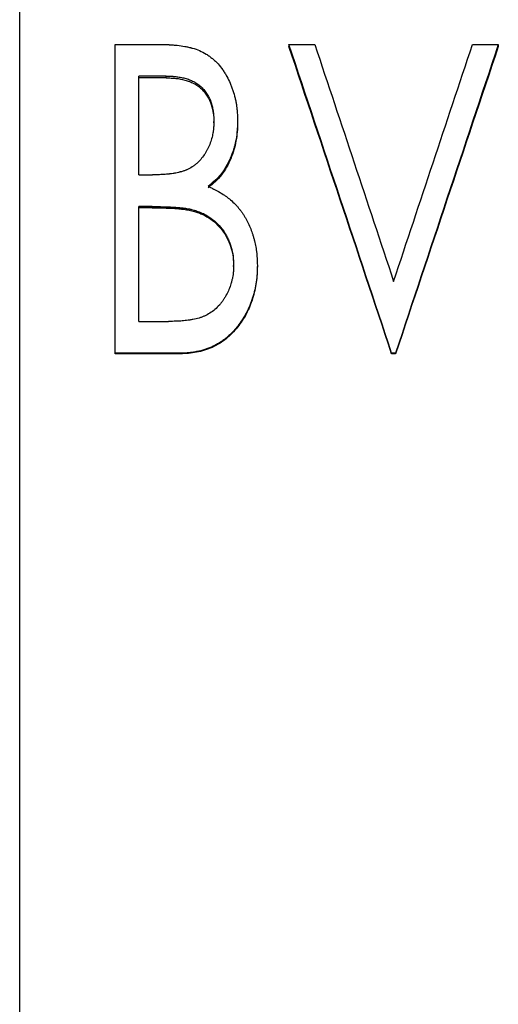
# Model space of a CAD drawing. Header units: millimetres. Extents: x -172 to 480, y -114 to 210.
# Tile 3 of 17: x -43 to -29, y -15 to 14. Entities that reach past the tile are written whole.
import ezdxf

# ---------------------------------------------------------------- set-up
doc = ezdxf.new("R2010")
doc.units = ezdxf.units.MM

msp = doc.modelspace()

# ---------------------------------------------------------------- linework, layer by layer
at = {"color": 1, "linetype": 'Continuous', "lineweight": 25}
msp.add_line((-43, -114), (-43, 114), dxfattribs=at)
at = {"color": 7, "linetype": 'Continuous', "lineweight": 25}
for p, q in [((-40.212, 13.029), (-38.85, 13.029)), ((-40.212, 3.999), (-40.212, 13.029)), ((-35.135, 13.029), (-34.381, 13.029)), ((-35.135, 13.029), (-35.135, 12.972)), ((-29.773, 13.029), (-29.019, 13.029)), ((-29.019, 13.029), (-29.019, 12.972)), ((-38.717, 12.107), (-39.519, 12.107)), ((-39.519, 9.223), (-39.519, 12.107)), ((-38.717, 12.054), (-38.717, 12.107)), ((-38.717, 12.054), (-39.519, 12.054)), ((-37.327, 10.738), (-37.327, 10.785)), ((-36.635, 10.801), (-36.635, 10.754)), ((-39.519, 9.223), (-39.123, 9.223)), ((-39.128, 8.298), (-39.519, 8.298)), ((-39.519, 4.943), (-39.519, 8.298)), ((-39.128, 8.262), (-39.519, 8.262)), ((-39.128, 8.262), (-39.128, 8.298)), ((-37.897, 8.156), (-37.897, 8.192)), ((-36.75, 6.551), (-36.75, 6.58)), ((-36.058, 6.58), (-36.058, 6.551)), ((-39.519, 4.943), (-38.656, 4.943)), ((-38.306, 4.017), (-40.212, 4.017)), ((-38.306, 3.999), (-40.212, 3.999)), ((-38.306, 4.017), (-38.306, 3.999)), ((-32.019, 4.017), (-32.135, 4.017)), ((-32.135, 4.017), (-32.135, 3.999)), ((-32.019, 3.999), (-32.135, 3.999)), ((-32.019, 4.017), (-32.019, 3.999))]:
    msp.add_line(p, q, dxfattribs=at)
for points, knots in [([(-38.85, 13.029), (-38.801, 13.028), (-38.758, 13.028), (-38.701, 13.027), (-38.684, 13.026), (-38.661, 13.025), (-38.653, 13.025), (-38.642, 13.025), (-38.639, 13.025), (-38.634, 13.024), (-38.632, 13.024), (-38.629, 13.024), (-38.628, 13.024), (-38.591, 13.022), (-38.555, 13.02), (-38.499, 13.016), (-38.48, 13.014), (-38.441, 13.011), (-38.421, 13.009), (-38.325, 12.999), (-38.25, 12.988), (-38.14, 12.967), (-38.104, 12.96), (-38.05, 12.948), (-38.032, 12.943), (-38.005, 12.937), (-37.996, 12.934), (-37.983, 12.931), (-37.979, 12.93), (-37.97, 12.927), (-37.966, 12.926), (-37.881, 12.903), (-37.81, 12.879), (-37.682, 12.824), (-37.618, 12.791), (-37.536, 12.74), (-37.52, 12.729), (-37.487, 12.707), (-37.472, 12.696), (-37.426, 12.664), (-37.397, 12.641), (-37.34, 12.593), (-37.312, 12.568), (-37.271, 12.529), (-37.258, 12.516), (-37.232, 12.489), (-37.218, 12.475), (-37.158, 12.409), (-37.113, 12.352), (-37.048, 12.261), (-37.028, 12.229), (-36.997, 12.18), (-36.987, 12.164), (-36.973, 12.139), (-36.968, 12.13), (-36.958, 12.113), (-36.953, 12.104), (-36.914, 12.033), (-36.882, 11.967), (-36.837, 11.864), (-36.823, 11.829), (-36.796, 11.758), (-36.783, 11.721), (-36.746, 11.612), (-36.725, 11.539), (-36.699, 11.43), (-36.691, 11.394), (-36.681, 11.34), (-36.678, 11.321), (-36.672, 11.285), (-36.669, 11.266), (-36.661, 11.214), (-36.657, 11.178), (-36.651, 11.122), (-36.649, 11.103), (-36.647, 11.074), (-36.646, 11.064), (-36.645, 11.05), (-36.645, 11.045), (-36.645, 11.038), (-36.644, 11.035), (-36.644, 11.03), (-36.644, 11.027), (-36.641, 10.976), (-36.638, 10.901), (-36.635, 10.801)], [0, 0, 0, 0, 0.03125, 0.03125, 0.046875, 0.046875, 0.054688, 0.054688, 0.058594, 0.058594, 0.060547, 0.060547, 0.0625, 0.0625, 0.09375, 0.09375, 0.109375, 0.109375, 0.125, 0.125, 0.1875, 0.1875, 0.21875, 0.21875, 0.234375, 0.234375, 0.242188, 0.242188, 0.246094, 0.246094, 0.25, 0.25, 0.3125, 0.3125, 0.375, 0.375, 0.390625, 0.390625, 0.40625, 0.40625, 0.4375, 0.4375, 0.46875, 0.46875, 0.484375, 0.484375, 0.5, 0.5, 0.5625, 0.5625, 0.59375, 0.59375, 0.609375, 0.609375, 0.617188, 0.617188, 0.625, 0.625, 0.6875, 0.6875, 0.71875, 0.71875, 0.75, 0.75, 0.8125, 0.8125, 0.84375, 0.84375, 0.859375, 0.859375, 0.875, 0.875, 0.90625, 0.90625, 0.921875, 0.921875, 0.929688, 0.929688, 0.933594, 0.933594, 0.935547, 0.935547, 0.9375, 0.9375, 1, 1, 1, 1]), ([(-38.717, 12.107), (-38.656, 12.106), (-38.61, 12.105), (-38.579, 12.104), (-38.577, 12.104), (-38.574, 12.103), (-38.572, 12.103), (-38.567, 12.103), (-38.564, 12.103), (-38.555, 12.103), (-38.55, 12.102), (-38.532, 12.101), (-38.52, 12.1), (-38.486, 12.098), (-38.464, 12.096), (-38.4, 12.089), (-38.355, 12.082), (-38.265, 12.066), (-38.22, 12.055), (-38.126, 12.031), (-38.083, 12.018), (-38, 11.985), (-37.958, 11.966), (-37.907, 11.94), (-37.896, 11.934), (-37.875, 11.923), (-37.865, 11.917), (-37.835, 11.899), (-37.816, 11.886), (-37.76, 11.847), (-37.725, 11.818), (-37.662, 11.757), (-37.631, 11.723), (-37.574, 11.652), (-37.547, 11.614), (-37.51, 11.554), (-37.499, 11.535), (-37.477, 11.495), (-37.467, 11.475), (-37.438, 11.413), (-37.421, 11.37), (-37.405, 11.32), (-37.403, 11.316), (-37.4, 11.306), (-37.398, 11.301), (-37.394, 11.286), (-37.391, 11.275), (-37.382, 11.244), (-37.377, 11.222), (-37.362, 11.155), (-37.353, 11.108), (-37.342, 11.034), (-37.339, 11.011), (-37.335, 10.965), (-37.333, 10.943), (-37.331, 10.919), (-37.331, 10.918), (-37.331, 10.914), (-37.331, 10.912), (-37.331, 10.906), (-37.33, 10.901), (-37.33, 10.887), (-37.329, 10.876), (-37.328, 10.842), (-37.328, 10.815), (-37.327, 10.785)], [0, 0, 0, 0, 0.0625, 0.0625, 0.064453, 0.064453, 0.066406, 0.066406, 0.070312, 0.070312, 0.078125, 0.078125, 0.09375, 0.09375, 0.125, 0.125, 0.1875, 0.1875, 0.25, 0.25, 0.3125, 0.3125, 0.375, 0.375, 0.390625, 0.390625, 0.40625, 0.40625, 0.4375, 0.4375, 0.5, 0.5, 0.5625, 0.5625, 0.625, 0.625, 0.65625, 0.65625, 0.6875, 0.6875, 0.75, 0.75, 0.757812, 0.757812, 0.765625, 0.765625, 0.78125, 0.78125, 0.8125, 0.8125, 0.875, 0.875, 0.90625, 0.90625, 0.9375, 0.9375, 0.941406, 0.941406, 0.945312, 0.945312, 0.953125, 0.953125, 0.96875, 0.96875, 1, 1, 1, 1]), ([(-38.717, 12.054), (-38.671, 12.054), (-38.58, 12.052), (-38.397, 12.039), (-38.216, 12.006), (-38.041, 11.952), (-37.915, 11.895), (-37.796, 11.826), (-37.691, 11.738), (-37.6, 11.637), (-37.494, 11.489), (-37.396, 11.279), (-37.349, 11.056), (-37.329, 10.874), (-37.328, 10.783), (-37.327, 10.738)], [0, 0, 0, 0, 0.062554, 0.125098, 0.250105, 0.312933, 0.375149, 0.43896, 0.500117, 0.56175, 0.62516, 0.749971, 0.874911, 0.93745, 1, 1, 1, 1]), ([(-37.327, 10.785), (-37.328, 10.747), (-37.329, 10.714), (-37.331, 10.674), (-37.332, 10.662), (-37.333, 10.646), (-37.333, 10.643), (-37.334, 10.628), (-37.334, 10.62), (-37.337, 10.583), (-37.34, 10.555), (-37.345, 10.514), (-37.347, 10.501), (-37.351, 10.473), (-37.353, 10.459), (-37.365, 10.389), (-37.378, 10.334), (-37.409, 10.224), (-37.428, 10.168), (-37.47, 10.06), (-37.494, 10.008), (-37.533, 9.933), (-37.546, 9.909), (-37.567, 9.873), (-37.574, 9.862), (-37.59, 9.836), (-37.599, 9.824), (-37.673, 9.713), (-37.747, 9.627), (-37.839, 9.547), (-37.85, 9.537), (-37.872, 9.52), (-37.883, 9.511), (-37.917, 9.485), (-37.941, 9.469), (-38.012, 9.423), (-38.063, 9.396), (-38.118, 9.371), (-38.12, 9.37), (-38.126, 9.367), (-38.129, 9.366), (-38.137, 9.363), (-38.143, 9.36), (-38.161, 9.353), (-38.173, 9.349), (-38.214, 9.335), (-38.243, 9.325), (-38.285, 9.314), (-38.291, 9.312), (-38.305, 9.308), (-38.312, 9.306), (-38.334, 9.3), (-38.348, 9.297), (-38.389, 9.287), (-38.416, 9.281), (-38.449, 9.274), (-38.454, 9.273), (-38.466, 9.271), (-38.473, 9.27), (-38.492, 9.267), (-38.506, 9.265), (-38.548, 9.258), (-38.578, 9.254), (-38.619, 9.25), (-38.629, 9.249), (-38.646, 9.247), (-38.654, 9.246), (-38.678, 9.243), (-38.693, 9.242), (-38.736, 9.237), (-38.76, 9.235), (-38.784, 9.234), (-38.785, 9.233), (-38.789, 9.233), (-38.791, 9.233), (-38.797, 9.233), (-38.802, 9.232), (-38.816, 9.232), (-38.826, 9.231), (-38.859, 9.23), (-38.884, 9.229), (-38.969, 9.226), (-39.039, 9.224), (-39.123, 9.223)], [0, 0, 0, 0, 0.03125, 0.03125, 0.046875, 0.046875, 0.054688, 0.054688, 0.0625, 0.0625, 0.09375, 0.09375, 0.109375, 0.109375, 0.125, 0.125, 0.1875, 0.1875, 0.25, 0.25, 0.3125, 0.3125, 0.34375, 0.34375, 0.359375, 0.359375, 0.375, 0.375, 0.5, 0.5, 0.515625, 0.515625, 0.53125, 0.53125, 0.5625, 0.5625, 0.625, 0.625, 0.628906, 0.628906, 0.632812, 0.632812, 0.640625, 0.640625, 0.65625, 0.65625, 0.6875, 0.6875, 0.695312, 0.695312, 0.703125, 0.703125, 0.71875, 0.71875, 0.75, 0.75, 0.757812, 0.757812, 0.765625, 0.765625, 0.78125, 0.78125, 0.8125, 0.8125, 0.820312, 0.820312, 0.828125, 0.828125, 0.84375, 0.84375, 0.875, 0.875, 0.878906, 0.878906, 0.882812, 0.882812, 0.890625, 0.890625, 0.90625, 0.90625, 0.9375, 0.9375, 1, 1, 1, 1]), ([(-36.635, 10.801), (-36.636, 10.74), (-36.638, 10.688), (-36.642, 10.619), (-36.643, 10.599), (-36.644, 10.57), (-36.645, 10.561), (-36.646, 10.549), (-36.646, 10.544), (-36.646, 10.538), (-36.646, 10.536), (-36.647, 10.533), (-36.647, 10.532), (-36.654, 10.435), (-36.666, 10.344), (-36.689, 10.216), (-36.699, 10.172), (-36.72, 10.084), (-36.732, 10.04), (-36.759, 9.947), (-36.774, 9.903), (-36.797, 9.838), (-36.804, 9.817), (-36.82, 9.776), (-36.828, 9.757), (-36.853, 9.696), (-36.872, 9.655), (-36.902, 9.594), (-36.912, 9.573), (-36.934, 9.533), (-36.945, 9.513), (-36.981, 9.45), (-37.006, 9.409), (-37.043, 9.353), (-37.056, 9.334), (-37.075, 9.307), (-37.081, 9.298), (-37.094, 9.281), (-37.1, 9.273), (-37.134, 9.229), (-37.162, 9.194), (-37.208, 9.143), (-37.224, 9.127), (-37.248, 9.102), (-37.256, 9.094), (-37.268, 9.082), (-37.272, 9.078), (-37.278, 9.072), (-37.28, 9.07), (-37.285, 9.066), (-37.287, 9.063), (-37.333, 9.02), (-37.402, 8.961), (-37.496, 8.885)], [0, 0, 0, 0, 0.0625, 0.0625, 0.09375, 0.09375, 0.109375, 0.109375, 0.117188, 0.117188, 0.121094, 0.121094, 0.125, 0.125, 0.25, 0.25, 0.3125, 0.3125, 0.375, 0.375, 0.4375, 0.4375, 0.46875, 0.46875, 0.5, 0.5, 0.5625, 0.5625, 0.59375, 0.59375, 0.625, 0.625, 0.6875, 0.6875, 0.71875, 0.71875, 0.734375, 0.734375, 0.75, 0.75, 0.8125, 0.8125, 0.84375, 0.84375, 0.859375, 0.859375, 0.867188, 0.867188, 0.871094, 0.871094, 0.875, 0.875, 1, 1, 1, 1]), ([(-36.635, 10.754), (-36.637, 10.663), (-36.643, 10.483), (-36.676, 10.213), (-36.742, 9.949), (-36.831, 9.692), (-36.953, 9.448), (-37.1, 9.219), (-37.284, 9.017), (-37.426, 8.903), (-37.496, 8.846)], [0, 0, 0, 0, 0.125055, 0.250063, 0.375068, 0.500078, 0.625062, 0.750038, 0.874969, 1, 1, 1, 1]), ([(-37.496, 8.885), (-37.46, 8.868), (-37.428, 8.853), (-37.387, 8.834), (-37.375, 8.828), (-37.358, 8.82), (-37.352, 8.817), (-37.345, 8.813), (-37.342, 8.812), (-37.339, 8.81), (-37.338, 8.81), (-37.335, 8.809), (-37.335, 8.808), (-37.304, 8.793), (-37.276, 8.779), (-37.236, 8.758), (-37.223, 8.751), (-37.204, 8.74), (-37.197, 8.737), (-37.185, 8.73), (-37.18, 8.727), (-37.118, 8.692), (-37.066, 8.66), (-36.992, 8.609), (-36.967, 8.592), (-36.932, 8.565), (-36.92, 8.556), (-36.897, 8.538), (-36.886, 8.53), (-36.826, 8.481), (-36.78, 8.44), (-36.716, 8.377), (-36.696, 8.356), (-36.655, 8.312), (-36.637, 8.291), (-36.599, 8.246), (-36.58, 8.222), (-36.542, 8.173), (-36.523, 8.147), (-36.487, 8.096), (-36.47, 8.071), (-36.438, 8.02), (-36.422, 7.995), (-36.38, 7.922), (-36.352, 7.869), (-36.297, 7.754), (-36.273, 7.698), (-36.229, 7.587), (-36.211, 7.536), (-36.184, 7.451), (-36.175, 7.422), (-36.163, 7.376), (-36.158, 7.361), (-36.15, 7.33), (-36.146, 7.314), (-36.126, 7.237), (-36.113, 7.177), (-36.097, 7.088), (-36.092, 7.058), (-36.086, 7.014), (-36.084, 7), (-36.081, 6.971), (-36.079, 6.956), (-36.075, 6.914), (-36.072, 6.886), (-36.069, 6.84), (-36.068, 6.825), (-36.066, 6.801), (-36.066, 6.793), (-36.065, 6.781), (-36.065, 6.777), (-36.065, 6.771), (-36.064, 6.769), (-36.064, 6.765), (-36.064, 6.762), (-36.062, 6.721), (-36.06, 6.66), (-36.058, 6.58)], [0, 0, 0, 0, 0.03125, 0.03125, 0.046875, 0.046875, 0.054688, 0.054688, 0.058594, 0.058594, 0.060547, 0.060547, 0.0625, 0.0625, 0.09375, 0.09375, 0.109375, 0.109375, 0.117188, 0.117188, 0.125, 0.125, 0.1875, 0.1875, 0.21875, 0.21875, 0.234375, 0.234375, 0.25, 0.25, 0.3125, 0.3125, 0.34375, 0.34375, 0.375, 0.375, 0.40625, 0.40625, 0.4375, 0.4375, 0.46875, 0.46875, 0.5, 0.5, 0.5625, 0.5625, 0.625, 0.625, 0.6875, 0.6875, 0.71875, 0.71875, 0.734375, 0.734375, 0.75, 0.75, 0.8125, 0.8125, 0.84375, 0.84375, 0.859375, 0.859375, 0.875, 0.875, 0.90625, 0.90625, 0.921875, 0.921875, 0.929688, 0.929688, 0.933594, 0.933594, 0.935547, 0.935547, 0.9375, 0.9375, 1, 1, 1, 1]), ([(-39.128, 8.298), (-39.004, 8.298), (-38.9, 8.296), (-38.817, 8.294), (-38.814, 8.294), (-38.809, 8.294), (-38.807, 8.294), (-38.8, 8.293), (-38.795, 8.293), (-38.782, 8.293), (-38.773, 8.293), (-38.747, 8.292), (-38.73, 8.291), (-38.683, 8.29), (-38.654, 8.289), (-38.577, 8.285), (-38.537, 8.283), (-38.507, 8.281), (-38.504, 8.281), (-38.499, 8.281), (-38.496, 8.281), (-38.489, 8.28), (-38.483, 8.28), (-38.466, 8.278), (-38.454, 8.277), (-38.416, 8.274), (-38.387, 8.272), (-38.338, 8.267), (-38.324, 8.266), (-38.296, 8.263), (-38.283, 8.262), (-38.244, 8.258), (-38.221, 8.255), (-38.198, 8.252), (-38.193, 8.251), (-38.186, 8.251), (-38.183, 8.25), (-38.173, 8.249), (-38.166, 8.248), (-38.146, 8.245), (-38.133, 8.243), (-38.094, 8.237), (-38.07, 8.233), (-38.041, 8.227), (-38.037, 8.226), (-38.027, 8.224), (-38.022, 8.223), (-38.005, 8.219), (-37.993, 8.217), (-37.955, 8.207), (-37.927, 8.2), (-37.897, 8.192)], [0, 0, 0, 0, 0.25, 0.25, 0.253906, 0.253906, 0.257812, 0.257812, 0.265625, 0.265625, 0.28125, 0.28125, 0.3125, 0.3125, 0.375, 0.375, 0.5, 0.5, 0.507812, 0.507812, 0.515625, 0.515625, 0.53125, 0.53125, 0.5625, 0.5625, 0.625, 0.625, 0.65625, 0.65625, 0.6875, 0.6875, 0.75, 0.75, 0.757812, 0.757812, 0.765625, 0.765625, 0.78125, 0.78125, 0.8125, 0.8125, 0.875, 0.875, 0.890625, 0.890625, 0.90625, 0.90625, 0.9375, 0.9375, 1, 1, 1, 1]), ([(-39.128, 8.262), (-39.071, 8.262), (-38.968, 8.261), (-38.802, 8.258), (-38.652, 8.253), (-38.497, 8.246), (-38.354, 8.233), (-38.2, 8.218), (-38.047, 8.195), (-37.947, 8.169), (-37.897, 8.156)], [0, 0, 0, 0, 0.137611, 0.250015, 0.402798, 0.500027, 0.625035, 0.750037, 0.875027, 1, 1, 1, 1]), ([(-37.897, 8.192), (-37.841, 8.172), (-37.799, 8.158), (-37.77, 8.147), (-37.768, 8.146), (-37.766, 8.145), (-37.764, 8.145), (-37.76, 8.143), (-37.757, 8.142), (-37.749, 8.139), (-37.743, 8.137), (-37.727, 8.13), (-37.716, 8.126), (-37.685, 8.113), (-37.666, 8.105), (-37.64, 8.093), (-37.629, 8.088), (-37.61, 8.078), (-37.6, 8.074), (-37.572, 8.058), (-37.553, 8.048), (-37.495, 8.014), (-37.457, 7.99), (-37.344, 7.909), (-37.277, 7.852), (-37.157, 7.729), (-37.101, 7.661), (-37.036, 7.566), (-37.024, 7.548), (-37.001, 7.511), (-36.989, 7.492), (-36.956, 7.434), (-36.935, 7.395), (-36.906, 7.335), (-36.896, 7.313), (-36.878, 7.272), (-36.87, 7.251), (-36.846, 7.189), (-36.832, 7.148), (-36.796, 7.024), (-36.778, 6.936), (-36.768, 6.843), (-36.767, 6.842), (-36.767, 6.838), (-36.767, 6.836), (-36.766, 6.83), (-36.766, 6.826), (-36.764, 6.814), (-36.764, 6.805), (-36.761, 6.777), (-36.76, 6.757), (-36.755, 6.691), (-36.753, 6.639), (-36.75, 6.58)], [0, 0, 0, 0, 0.0625, 0.0625, 0.064453, 0.064453, 0.066406, 0.066406, 0.070312, 0.070312, 0.078125, 0.078125, 0.09375, 0.09375, 0.125, 0.125, 0.140625, 0.140625, 0.15625, 0.15625, 0.1875, 0.1875, 0.25, 0.25, 0.375, 0.375, 0.5, 0.5, 0.53125, 0.53125, 0.5625, 0.5625, 0.625, 0.625, 0.65625, 0.65625, 0.6875, 0.6875, 0.75, 0.75, 0.875, 0.875, 0.878906, 0.878906, 0.882812, 0.882812, 0.890625, 0.890625, 0.90625, 0.90625, 0.9375, 0.9375, 1, 1, 1, 1]), ([(-37.897, 8.156), (-37.855, 8.142), (-37.771, 8.113), (-37.606, 8.047), (-37.415, 7.934), (-37.211, 7.763), (-37.043, 7.555), (-36.91, 7.326), (-36.812, 7.078), (-36.761, 6.816), (-36.754, 6.639), (-36.75, 6.551)], [0, 0, 0, 0, 0.062558, 0.125102, 0.250044, 0.374998, 0.499963, 0.624962, 0.749935, 0.874911, 1, 1, 1, 1]), ([(-36.75, 6.58), (-36.752, 6.5), (-36.755, 6.44), (-36.758, 6.399), (-36.758, 6.396), (-36.759, 6.393), (-36.759, 6.391), (-36.759, 6.385), (-36.76, 6.382), (-36.761, 6.371), (-36.761, 6.363), (-36.764, 6.341), (-36.766, 6.327), (-36.772, 6.282), (-36.777, 6.252), (-36.789, 6.192), (-36.797, 6.161), (-36.812, 6.101), (-36.82, 6.072), (-36.846, 5.986), (-36.866, 5.931), (-36.91, 5.826), (-36.936, 5.772), (-36.981, 5.688), (-36.997, 5.661), (-37.028, 5.609), (-37.043, 5.585), (-37.066, 5.551), (-37.075, 5.538), (-37.093, 5.514), (-37.102, 5.502), (-37.129, 5.467), (-37.148, 5.444), (-37.208, 5.378), (-37.251, 5.335), (-37.343, 5.254), (-37.392, 5.217), (-37.493, 5.152), (-37.544, 5.124), (-37.611, 5.095), (-37.623, 5.09), (-37.649, 5.08), (-37.662, 5.075), (-37.703, 5.06), (-37.73, 5.051), (-37.816, 5.026), (-37.877, 5.011), (-37.957, 4.996), (-37.972, 4.994), (-38.003, 4.989), (-38.018, 4.986), (-38.064, 4.979), (-38.094, 4.975), (-38.182, 4.963), (-38.24, 4.958), (-38.299, 4.954), (-38.299, 4.954), (-38.302, 4.954), (-38.303, 4.954), (-38.306, 4.954), (-38.309, 4.953), (-38.316, 4.953), (-38.321, 4.953), (-38.337, 4.952), (-38.348, 4.951), (-38.384, 4.95), (-38.411, 4.949), (-38.501, 4.946), (-38.572, 4.944), (-38.656, 4.943)], [0, 0, 0, 0, 0.0625, 0.0625, 0.064453, 0.064453, 0.066406, 0.066406, 0.070312, 0.070312, 0.078125, 0.078125, 0.09375, 0.09375, 0.125, 0.125, 0.15625, 0.15625, 0.1875, 0.1875, 0.25, 0.25, 0.3125, 0.3125, 0.34375, 0.34375, 0.375, 0.375, 0.390625, 0.390625, 0.40625, 0.40625, 0.4375, 0.4375, 0.5, 0.5, 0.5625, 0.5625, 0.625, 0.625, 0.640625, 0.640625, 0.65625, 0.65625, 0.6875, 0.6875, 0.75, 0.75, 0.765625, 0.765625, 0.78125, 0.78125, 0.8125, 0.8125, 0.875, 0.875, 0.876953, 0.876953, 0.878906, 0.878906, 0.882812, 0.882812, 0.890625, 0.890625, 0.90625, 0.90625, 0.9375, 0.9375, 1, 1, 1, 1]), ([(-36.058, 6.58), (-36.059, 6.527), (-36.06, 6.48), (-36.062, 6.42), (-36.062, 6.402), (-36.063, 6.377), (-36.064, 6.369), (-36.064, 6.358), (-36.064, 6.355), (-36.065, 6.349), (-36.065, 6.348), (-36.065, 6.344), (-36.065, 6.343), (-36.07, 6.263), (-36.078, 6.182), (-36.101, 6.024), (-36.115, 5.945), (-36.142, 5.829), (-36.152, 5.79), (-36.167, 5.733), (-36.173, 5.713), (-36.184, 5.675), (-36.189, 5.657), (-36.22, 5.557), (-36.248, 5.481), (-36.309, 5.334), (-36.342, 5.264), (-36.397, 5.162), (-36.416, 5.128), (-36.457, 5.06), (-36.478, 5.026), (-36.524, 4.956), (-36.547, 4.922), (-36.582, 4.873), (-36.593, 4.857), (-36.617, 4.826), (-36.628, 4.812), (-36.664, 4.766), (-36.689, 4.735), (-36.729, 4.69), (-36.742, 4.676), (-36.769, 4.646), (-36.783, 4.632), (-36.827, 4.587), (-36.857, 4.558), (-36.915, 4.504), (-36.944, 4.479), (-37.002, 4.431), (-37.033, 4.408), (-37.098, 4.362), (-37.133, 4.339), (-37.203, 4.297), (-37.238, 4.276), (-37.308, 4.239), (-37.344, 4.221), (-37.515, 4.142), (-37.667, 4.094), (-37.873, 4.053), (-37.913, 4.046), (-37.972, 4.037), (-37.992, 4.034), (-38.021, 4.031), (-38.03, 4.03), (-38.044, 4.029), (-38.049, 4.028), (-38.056, 4.028), (-38.058, 4.027), (-38.063, 4.027), (-38.066, 4.027), (-38.12, 4.022), (-38.2, 4.019), (-38.306, 4.017)], [0, 0, 0, 0, 0.03125, 0.03125, 0.046875, 0.046875, 0.054688, 0.054688, 0.058594, 0.058594, 0.060547, 0.060547, 0.0625, 0.0625, 0.125, 0.125, 0.1875, 0.1875, 0.21875, 0.21875, 0.234375, 0.234375, 0.25, 0.25, 0.3125, 0.3125, 0.375, 0.375, 0.40625, 0.40625, 0.4375, 0.4375, 0.46875, 0.46875, 0.484375, 0.484375, 0.5, 0.5, 0.53125, 0.53125, 0.546875, 0.546875, 0.5625, 0.5625, 0.59375, 0.59375, 0.625, 0.625, 0.65625, 0.65625, 0.6875, 0.6875, 0.71875, 0.71875, 0.75, 0.75, 0.875, 0.875, 0.90625, 0.90625, 0.921875, 0.921875, 0.929688, 0.929688, 0.933594, 0.933594, 0.935547, 0.935547, 0.9375, 0.9375, 1, 1, 1, 1]), ([(-36.058, 6.551), (-36.059, 6.472), (-36.062, 6.313), (-36.094, 5.997), (-36.183, 5.609), (-36.334, 5.239), (-36.498, 4.967), (-36.636, 4.773), (-36.795, 4.594), (-36.969, 4.431), (-37.166, 4.295), (-37.446, 4.144), (-37.753, 4.051), (-38.067, 4.004), (-38.226, 4.001), (-38.306, 3.999)], [0, 0, 0, 0, 0.06255, 0.125085, 0.250059, 0.374976, 0.437511, 0.500046, 0.562571, 0.625091, 0.6876, 0.750118, 0.874936, 0.937457, 1, 1, 1, 1])]:
    msp.add_open_spline(points, degree=3, knots=knots, dxfattribs=at)
for points in [[(-32.135, 4.017), (-33.135, 7.028), (-34.135, 10.035), (-35.135, 13.029)], [(-32.135, 3.999), (-33.135, 6.997), (-34.135, 9.991), (-35.135, 12.972)], [(-34.381, 13.029), (-33.613, 10.73), (-32.845, 8.424), (-32.077, 6.113)], [(-32.077, 6.113), (-31.309, 8.424), (-30.541, 10.73), (-29.773, 13.029)], [(-29.019, 13.029), (-30.019, 10.035), (-31.019, 7.028), (-32.019, 4.017)], [(-29.019, 12.972), (-30.019, 9.991), (-31.019, 6.997), (-32.019, 3.999)]]:
    msp.add_open_spline(points, degree=3, dxfattribs=at)

doc.saveas('drawing.dxf')
